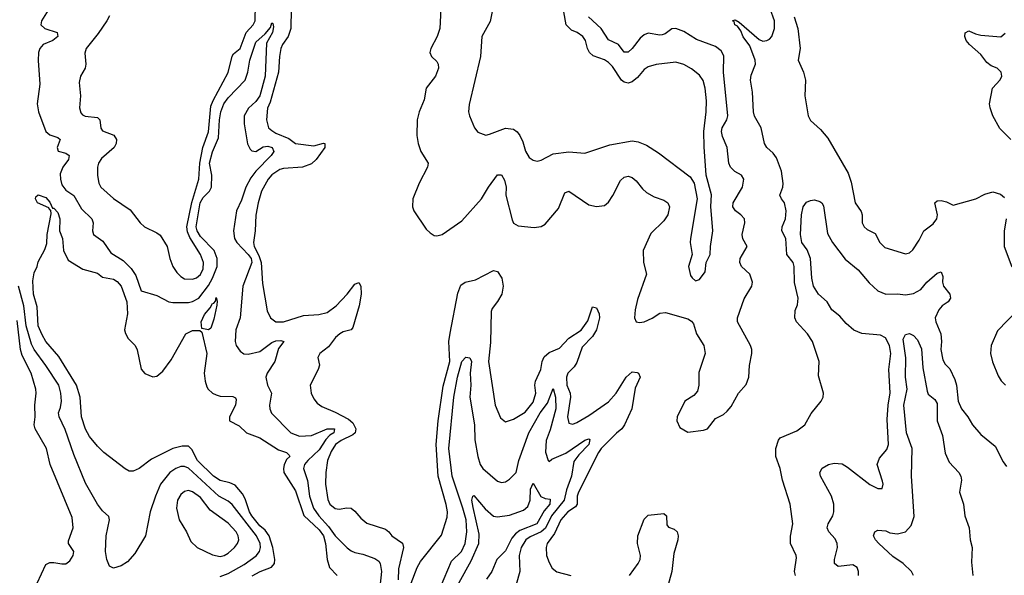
# Model space of a CAD drawing. Header units: inches. Extents: x 1245430 to 1420861, y 606325 to 671315.
# Tile 171 of 256: x 1362877 to 1367849, y 625790 to 628595. Entities that reach past the tile are written whole.
import ezdxf

# ---------------------------------------------------------------- set-up
doc = ezdxf.new("R2010")
doc.units = ezdxf.units.IN
doc.header["$MEASUREMENT"] = 0
doc.layers.add('B3662', color=7, linetype='Continuous')

msp = doc.modelspace()

# ---------------------------------------------------------------- linework, layer by layer
at = {"layer": 'B3662', "color": 5}
for points, elevation in [([(1365270.3, 628670), (1365253.4, 628586.6), (1365210.5, 628510), (1365204.4, 628410), (1365146.4, 628166.4), (1365143.8, 628130), (1365148.2, 628110), (1365173, 628050), (1365190, 628027.3), (1365230, 628013), (1365250, 628016.4), (1365330, 628048), (1365370, 628043.2), (1365389.4, 628029.4), (1365403.2, 628010), (1365418, 627978), (1365431.3, 627931.3), (1365450, 627899.1), (1365470, 627886), (1365490, 627881.6), (1365510, 627886.7), (1365570, 627918.3), (1365650, 627927.7), (1365730, 627921.1), (1365856.5, 627963.5), (1365970, 627982.9), (1365999.2, 627979.2), (1366042, 627962), (1366102.8, 627922.8), (1366262.2, 627802.2), (1366282.6, 627770), (1366298, 627690), (1366264.4, 627490), (1366262.8, 627470), (1366272.7, 627410), (1366253.4, 627350), (1366264.3, 627304.3), (1366271.7, 627291.7), (1366290, 627277.1), (1366310, 627283), (1366337.4, 627322.6), (1366343.7, 627370), (1366363.6, 627410), (1366364.7, 627450), (1366377.3, 627530), (1366367.1, 627652.9), (1366370.8, 627710.8), (1366344, 627810), (1366333.2, 627953.2), (1366331.6, 628030), (1366343.7, 628130), (1366345.2, 628185.2), (1366338.8, 628250), (1366328.2, 628288.2), (1366310, 628315.1), (1366270, 628347.7), (1366230, 628368.9), (1366190, 628380.7), (1366091.3, 628368.7), (1366050, 628356.4), (1366030, 628343.1), (1365996.5, 628303.5), (1365970, 628280.8), (1365950, 628275.4), (1365930, 628279.3), (1365915.8, 628290), (1365870, 628358.2), (1365850, 628379.4), (1365830, 628393.1), (1365773.3, 628413.3), (1365754.9, 628430), (1365744.2, 628450), (1365733.2, 628490), (1365721.2, 628510), (1365692.6, 628530), (1365662.7, 628542.7), (1365636.5, 628570), (1365607.8, 628730)], 840), ([(1363037.6, 628670), (1362986.9, 628590), (1362983.2, 628570), (1363004.2, 628550), (1363066, 628530), (1363070.3, 628510), (1363043.7, 628490), (1362996.5, 628470), (1362978.9, 628450), (1362971.7, 628430), (1362970.1, 628389.9), (1362978.1, 628270), (1362966, 628170), (1362972.4, 628130), (1363008.4, 628030), (1363030, 628014.4), (1363070, 628000.2), (1363081.5, 627990), (1363065.6, 627950), (1363071.4, 627931.4), (1363110, 627922), (1363127.6, 627910), (1363122.9, 627890), (1363095.1, 627850), (1363082.3, 627817.7), (1363082.8, 627790), (1363090, 627762), (1363110, 627734), (1363150, 627707), (1363190, 627641), (1363241.8, 627590), (1363247.7, 627570), (1363244.9, 627530), (1363250.4, 627510), (1363296.3, 627476.3), (1363337.8, 627417.7), (1363399.6, 627379.6), (1363439.8, 627339.8), (1363463.7, 627303.7), (1363490, 627226.4), (1363570, 627203.1), (1363630, 627171.2), (1363650, 627167.1), (1363730, 627167.8), (1363750, 627172.9), (1363781.2, 627190), (1363830, 627253.5), (1363850.2, 627290), (1363874, 627350), (1363874.4, 627390), (1363859.1, 627430), (1363790, 627500.8), (1363772.5, 627530), (1363768.1, 627550), (1363789.2, 627670.8), (1363803.3, 627696.7), (1363834.9, 627730), (1363844.9, 627750), (1363846.5, 627810), (1363834.7, 627870), (1363850, 627928.6), (1363881.4, 627998.6), (1363885.5, 628090), (1363893, 628130), (1363907.7, 628170), (1363930, 628200.4), (1364015.8, 628290), (1364029.9, 628330), (1364039.4, 628390), (1364070, 628482), (1364116.8, 628523.2), (1364143.5, 628556.5), (1364150, 628578.8), (1364155.2, 628575.2), (1364158.3, 628558.3), (1364153.8, 628530), (1364124, 628476), (1364116, 628310), (1364090, 628211.1), (1364070, 628182.9), (1364032.2, 628147.8), (1364010.6, 628110), (1364011.2, 628070), (1364027.9, 627967.9), (1364040.8, 627940.8), (1364050, 627933.2), (1364070, 627929.5), (1364106.7, 627953.3), (1364130, 627956.6), (1364151.3, 627950), (1364161, 627930), (1364147.4, 627910), (1364069.1, 627830.9), (1364044, 627796), (1364018.9, 627750), (1363996.4, 627683.6), (1363972.3, 627630), (1363956.1, 627530), (1363961.9, 627490), (1363972.9, 627470), (1364031.6, 627410), (1364045.4, 627390), (1364049.3, 627370), (1364004.5, 627250), (1363991.1, 627090), (1363968.6, 627030), (1363965.5, 626970), (1363971, 626950), (1363990, 626921.8), (1364008.6, 626908.6), (1364030, 626906.7), (1364090, 626919.3), (1364150, 626966.2), (1364170, 626974.4), (1364196.4, 626976.4), (1364211, 626971), (1364184.4, 626935.6), (1364165.7, 626870), (1364126.3, 626810), (1364120.1, 626790), (1364128.5, 626750), (1364149.1, 626710), (1364138.3, 626650), (1364139.4, 626630), (1364149, 626609), (1364246.3, 626510), (1364290, 626492.8), (1364350, 626496.8), (1364430, 626529.5), (1364466.4, 626530), (1364463.5, 626510), (1364442.8, 626497.2), (1364423.4, 626476.6), (1364390, 626423.6), (1364331.7, 626370), (1364315.9, 626350), (1364310.6, 626330), (1364329.7, 626269.7), (1364341.1, 626190), (1364360.8, 626130), (1364387.2, 626090), (1364437.2, 626037.2), (1364470, 625990.1), (1364530, 625929.2), (1364550, 625913), (1364570, 625904.9), (1364610, 625897.6), (1364670, 625874.5), (1364690, 625860.9), (1364697.8, 625850), (1364703.5, 625810), (1364696.2, 625730)], 760), ([(1363330, 628614.5), (1363317.8, 628590), (1363274.2, 628525.8), (1363213.6, 628450), (1363205.7, 628425.7), (1363211.7, 628370), (1363207.2, 628350), (1363184.9, 628310), (1363178, 628278), (1363184.2, 628210), (1363179, 628150), (1363185.5, 628125.5), (1363194.2, 628114.2), (1363207.3, 628107.3), (1363270, 628101.2), (1363281.2, 628090), (1363287, 628047), (1363294.5, 628034.5), (1363352.7, 628012.7), (1363366.3, 627990), (1363365, 627970), (1363354, 627950), (1363290, 627894.4), (1363275.2, 627870), (1363269.3, 627850), (1363269.4, 627809.4), (1363276.6, 627770), (1363287.5, 627750), (1363350, 627692), (1363435.5, 627635.5), (1363485.8, 627570), (1363507.8, 627550), (1363570, 627519.6), (1363586.8, 627506.8), (1363622.4, 627450), (1363635.1, 627390), (1363650.9, 627350), (1363670, 627319.1), (1363690, 627298), (1363710, 627287.2), (1363750, 627285.1), (1363770, 627292.2), (1363790, 627308.1), (1363803, 627337), (1363805.3, 627370), (1363790, 627409.8), (1363735.8, 627495.8), (1363724.7, 627524.7), (1363721.9, 627550), (1363746.9, 627673.1), (1363781.8, 627790), (1363786.4, 627870), (1363802.5, 627950), (1363830.5, 628029.5), (1363842.1, 628157.9), (1363853.4, 628186.6), (1363930, 628328.9), (1363949.5, 628410.5), (1363957.2, 628422.8), (1363990, 628450.2), (1364021.3, 628530), (1364056.2, 628570), (1364066.9, 628590), (1364067.7, 628672.3)], 780), ([(1364247.4, 628650), (1364245.8, 628550), (1364232.1, 628510), (1364203.8, 628470), (1364195.9, 628450), (1364188.2, 628410), (1364184.5, 628330), (1364141.4, 628178.6), (1364128.3, 628148.3), (1364122.7, 628090), (1364133.6, 628050), (1364150, 628035.9), (1364170, 628023), (1364235.4, 627995.4), (1364270, 627970.2), (1364361.6, 627958.4), (1364411.6, 627971.5), (1364418, 627970), (1364417.1, 627950), (1364374.9, 627890), (1364350, 627867.6), (1364304.7, 627850), (1364210, 627843.9), (1364190, 627838.6), (1364150, 627811.3), (1364131.7, 627790), (1364098.3, 627730), (1364080.8, 627670), (1364068.7, 627608.7), (1364066.3, 627530), (1364057.4, 627470), (1364060.9, 627450), (1364085, 627405), (1364096.6, 627370), (1364102.8, 627262.8), (1364126.1, 627126.1), (1364142.8, 627090), (1364170, 627070.3), (1364210, 627069.5), (1364310, 627102.5), (1364387.6, 627107.6), (1364430, 627117.4), (1364475, 627150), (1364530.4, 627209.6), (1364570, 627260.2), (1364590, 627268.5), (1364599.7, 627250), (1364602, 627210), (1364590.9, 627150), (1364558.6, 627041.4), (1364550, 627029.8), (1364510, 627019.5), (1364492.8, 627010), (1364471.3, 626990), (1364436.2, 626943.8), (1364392.7, 626910), (1364382, 626890), (1364390.3, 626850.3), (1364384.7, 626830), (1364343.5, 626750), (1364348.3, 626710), (1364361.7, 626681.7), (1364379.4, 626659.4), (1364402.6, 626642.6), (1364470, 626614.2), (1364537.8, 626577.8), (1364559.7, 626559.7), (1364575.2, 626530), (1364571.2, 626510), (1364560, 626500), (1364499.8, 626470), (1364472.5, 626450), (1364450, 626414.8), (1364431.6, 626370), (1364422.5, 626310), (1364420.9, 626250), (1364433.3, 626173.3), (1364442.6, 626150), (1364470, 626127.7), (1364490, 626124.3), (1364528.6, 626131.4), (1364550, 626129), (1364570, 626114.6), (1364599.5, 626079.5), (1364630, 626054), (1364724, 626024), (1364741.7, 626010), (1364756.4, 625990), (1364810, 625953.1), (1364815.6, 625930), (1364790, 625822.7), (1364787.7, 625767.7)], 780), ([(1365004.1, 628650), (1364998.9, 628550), (1364985.7, 628510), (1364953.4, 628450), (1364947.4, 628430), (1364956.4, 628410), (1364983.9, 628383.9), (1364990.2, 628370), (1364991.2, 628350), (1364976.5, 628310), (1364930.2, 628250), (1364919, 628190), (1364893.4, 628130), (1364883.7, 628090), (1364882, 628010), (1364888.8, 627970), (1364902.6, 627930), (1364939, 627870), (1364936.5, 627850), (1364893.8, 627770), (1364862, 627690), (1364861.1, 627650), (1364867.2, 627630), (1364930, 627537.3), (1364950, 627519.1), (1364970, 627506), (1364983.7, 627503.7), (1365010, 627510.3), (1365110, 627579.3), (1365209, 627690), (1365244.7, 627750), (1365290, 627812), (1365310, 627811.7), (1365325.4, 627785.4), (1365333.3, 627750), (1365331.1, 627710), (1365364.1, 627584.1), (1365370, 627568.7), (1365394.8, 627554.8), (1365474.5, 627545.5), (1365510, 627550.4), (1365530, 627563.1), (1365597.4, 627642.6), (1365630, 627721.6), (1365650, 627728.7), (1365750, 627660.7), (1365790, 627652.3), (1365830, 627657.7), (1365850, 627673.7), (1365872.6, 627707.4), (1365910, 627782.7), (1365930, 627800.2), (1365950, 627805.2), (1365970, 627798.9), (1365990, 627781.7), (1366021.1, 627741.1), (1366042, 627722), (1366080.8, 627700.8), (1366130, 627684), (1366150, 627670.2), (1366157.5, 627650), (1366149.2, 627610), (1366130, 627579.9), (1366064.2, 627515.8), (1366024.8, 627430), (1366026.1, 627370), (1366041.7, 627310), (1365997.2, 627182.8), (1365984.7, 627130), (1365980.9, 627090), (1365990.1, 627070.1), (1366006.9, 627066.9), (1366029.7, 627069.7), (1366071.3, 627088.7), (1366110, 627113), (1366137.1, 627117.2), (1366250, 627085.6), (1366270, 627072.5), (1366279.4, 627059.4), (1366294.3, 627010), (1366330.6, 626950.6), (1366337.5, 626910), (1366306.6, 626813.4), (1366305.5, 626750), (1366299.4, 626720.6), (1366281.7, 626698.3), (1366234.9, 626670), (1366196.1, 626590), (1366194.7, 626570), (1366210, 626535.8), (1366250, 626512.7), (1366330, 626522.4), (1366350.5, 626529.5), (1366390, 626581.7), (1366430, 626602), (1366450, 626619.5), (1366470, 626643.1), (1366506.8, 626710), (1366546, 626754), (1366559.4, 626790), (1366561.5, 626850), (1366573.1, 626910), (1366573.3, 626930), (1366566.4, 626950), (1366502, 627070), (1366500.9, 627090), (1366534.8, 627185.2), (1366574.5, 627250), (1366578, 627270), (1366564.1, 627310), (1366521.2, 627350), (1366512.7, 627370), (1366515.2, 627390), (1366549.8, 627450), (1366528.5, 627488.5), (1366524.4, 627510), (1366538.4, 627570), (1366536.3, 627590), (1366518.9, 627610), (1366490.7, 627630.7), (1366478.3, 627650), (1366479.4, 627670), (1366526.7, 627750), (1366533.5, 627790), (1366521.7, 627810), (1366488.2, 627828.2), (1366465.3, 627850), (1366457.7, 627870), (1366449.4, 627950), (1366425.3, 628005.3), (1366421.2, 628030), (1366424.2, 628050), (1366446.8, 628090), (1366452.7, 628110), (1366429.9, 628330), (1366432.8, 628412.8), (1366418.3, 628438.3), (1366390, 628459.9), (1366295, 628495), (1366230, 628534.9), (1366190, 628551.4), (1366170, 628549.1), (1366135.7, 628524.3), (1366120.7, 628519.3), (1366110, 628517.3), (1366050, 628527), (1366030, 628518.5), (1366010, 628502.2), (1365970, 628449.2), (1365950, 628430.6), (1365930, 628430.9), (1365900.6, 628470), (1365850, 628493.6), (1365812.5, 628550), (1365749.2, 628610)], 820), ([(1366793.5, 625790), (1366788.8, 625808.8), (1366799.2, 625879.2), (1366798.3, 625890), (1366768.7, 625950), (1366768.6, 625988.6), (1366780.3, 626050), (1366766.9, 626150), (1366728.9, 626270), (1366716.5, 626330), (1366695, 626390), (1366694.3, 626430), (1366707.8, 626472.2), (1366716.5, 626483.5), (1366800.7, 626519.3), (1366840.7, 626550), (1366873.6, 626606.4), (1366923.6, 626670), (1366934.5, 626690), (1366936.2, 626710), (1366910, 626798), (1366914.2, 626870), (1366880.3, 626970), (1366855.3, 627010), (1366798.6, 627070), (1366791.4, 627090), (1366793.4, 627126.6), (1366803.6, 627156.4), (1366807.4, 627190), (1366788.7, 627268.7), (1366788.3, 627350), (1366782.5, 627370), (1366750.3, 627410.3), (1366746, 627490), (1366725.9, 627530), (1366726.6, 627550), (1366743.3, 627590), (1366746.7, 627630), (1366737.9, 627670), (1366722.8, 627690), (1366714.9, 627710), (1366729.9, 627750), (1366731.9, 627768.1), (1366722.9, 627830), (1366697.7, 627897.7), (1366681, 627921), (1366648.7, 627950), (1366637.4, 627970), (1366620.4, 628050), (1366587.4, 628107.4), (1366582.1, 628130), (1366577.8, 628230), (1366566.4, 628290), (1366570, 628314.4), (1366592.3, 628370), (1366591.3, 628390), (1366563.2, 628463.2), (1366530, 628507.9), (1366518.3, 628538.3), (1366501.6, 628561.6), (1366487.7, 628570), (1366485.3, 628585.3), (1366476, 628590), (1366490, 628594.2), (1366510, 628582.3), (1366610, 628494.5), (1366630, 628486.9), (1366650, 628489.5), (1366662.6, 628497.4), (1366674.7, 628510), (1366688.8, 628551.2), (1366688.8, 628590), (1366666.8, 628650)], 780), ([(1366787, 628610), (1366805.6, 628550), (1366817.1, 628450), (1366808.4, 628390), (1366833.9, 628330), (1366844.8, 628290), (1366840.7, 628210), (1366858.2, 628110), (1366870, 628085.8), (1366920.8, 628040.8), (1366957, 627997), (1367060, 627820), (1367074.8, 627774.8), (1367096, 627670), (1367126.4, 627626.4), (1367131.4, 627610), (1367131.7, 627570), (1367141.1, 627550), (1367155.6, 627535.6), (1367195.9, 627515.9), (1367219.5, 627470), (1367245.6, 627445.6), (1367350, 627413.1), (1367370, 627418.7), (1367387.1, 627432.9), (1367418.6, 627481.4), (1367442.9, 627530), (1367490, 627564.1), (1367507.6, 627590), (1367510.4, 627610), (1367498.6, 627670), (1367510, 627680.5), (1367530, 627682.7), (1367556.3, 627676.3), (1367590, 627658.7), (1367705.2, 627690), (1367750, 627714), (1367790, 627725.3), (1367830, 627714.9), (1367850, 627697.1)], 780), ([(1367881.6, 627990), (1367826.5, 628046.5), (1367790, 628109.7), (1367776.5, 628150), (1367774.6, 628170), (1367788.2, 628250), (1367827.9, 628292.1), (1367835.6, 628310), (1367833, 628330), (1367813.3, 628350), (1367782.5, 628362.5), (1367759.7, 628379.7), (1367730, 628419.8), (1367673.6, 628470), (1367656, 628490), (1367648.8, 628510), (1367651.4, 628528.6), (1367670, 628539.5), (1367703.1, 628523.1), (1367730, 628516.3), (1367830.7, 628509.3), (1367853.4, 628526.6)], 780), ([(1364051.6, 625788.4), (1364090.8, 625810), (1364148, 625832), (1364163.2, 625850), (1364165.3, 625870), (1364156, 625930), (1364137, 625990), (1364117.3, 626017.3), (1364090, 626040.5), (1364049.9, 626090), (1364037.5, 626110), (1364015.8, 626175.8), (1364001.6, 626201.6), (1363964.8, 626244.8), (1363937.5, 626257.5), (1363890, 626268.6), (1363856.2, 626290), (1363774.4, 626370), (1363745.6, 626425.6), (1363730, 626442.7), (1363697.5, 626442.5), (1363650, 626429.8), (1363542.9, 626377.1), (1363480.7, 626330), (1363450, 626315.6), (1363430, 626316.3), (1363410, 626327.1), (1363302.7, 626410), (1363270, 626441.5), (1363230, 626491.1), (1363210, 626527.7), (1363190, 626589.5), (1363183.1, 626690), (1363164.5, 626750), (1363074.9, 626894.9), (1363010, 626971.2), (1362990, 627003.9), (1362969.9, 627050), (1362965, 627145), (1362946.4, 627210), (1362943.7, 627276.3), (1362950, 627318), (1362966, 627350), (1362970, 627372), (1363004.7, 627435.3), (1363014.5, 627465.5), (1363015.4, 627510), (1363035.8, 627615.8), (1363034, 627634), (1363030, 627634), (1363024.7, 627644.7), (1362967.6, 627670), (1362956.2, 627690), (1362959.3, 627700.7), (1362970, 627710.2), (1363010, 627697), (1363030, 627674), (1363043, 627643), (1363050, 627643), (1363070, 627621.3), (1363080.7, 627590), (1363078.8, 627530), (1363093.1, 627490), (1363098, 627430), (1363121.5, 627381.5), (1363195.8, 627335.8), (1363270, 627316), (1363295.4, 627295.4), (1363350, 627284.9), (1363370, 627273.1), (1363390, 627250.4), (1363418, 627170), (1363420.9, 627110), (1363406.5, 627030), (1363411.3, 627011.3), (1363424.9, 626984.9), (1363460.9, 626950), (1363470, 626927.7), (1363491, 626831), (1363509.2, 626809.2), (1363550, 626792.2), (1363570, 626794.9), (1363599.6, 626820.4), (1363642, 626878), (1363716.3, 627010), (1363750, 627025.6), (1363786, 627026), (1363797.6, 627017.6), (1363821.7, 626910), (1363808.9, 626810), (1363812.9, 626770), (1363822, 626742), (1363829.3, 626729.3), (1363850, 626710.3), (1363870, 626700.9), (1363890, 626695.2), (1363952.8, 626692.8), (1363966.2, 626686.2), (1363970, 626678), (1363967.4, 626650), (1363936.5, 626590), (1363936.3, 626570), (1363984.5, 626544.4), (1364022, 626510), (1364090, 626484.6), (1364184.4, 626424.4), (1364223.8, 626410), (1364237, 626397), (1364240.3, 626390), (1364225.1, 626374.9), (1364212.1, 626347.9), (1364208.6, 626330), (1364211.5, 626310), (1364270, 626216.9), (1364311.6, 626091.6), (1364390, 626020.5), (1364410.7, 625990), (1364421.3, 625950), (1364429, 625870), (1364442, 625830), (1364480.3, 625790)], 740), ([(1367112.4, 625790), (1367112.4, 625810), (1367106, 625830), (1367083.5, 625843.5), (1367010, 625835.1), (1366991.3, 625850), (1366990.8, 625870), (1367005.9, 625930), (1367004.7, 625950), (1366994.7, 625974.7), (1366963.1, 626010), (1366954.2, 626030), (1366958.5, 626050), (1366982.9, 626090), (1366988.3, 626110), (1366988.3, 626150), (1366976.3, 626190), (1366920.3, 626290), (1366917.6, 626310), (1366928.2, 626331.8), (1366960.9, 626350), (1366990, 626356.6), (1367030, 626352.6), (1367057, 626337), (1367170, 626248.9), (1367210, 626227.7), (1367231.5, 626228.5), (1367236.2, 626250), (1367233.8, 626266.2), (1367207.1, 626350), (1367217.7, 626382.3), (1367254.7, 626425.3), (1367263.8, 626450), (1367257.3, 626577.3), (1367262.1, 626650), (1367271.9, 626711.9), (1367265.3, 626830), (1367275.1, 626910), (1367268.6, 626950), (1367249.5, 626989.5), (1367222.7, 627002.7), (1367130, 627010.6), (1367088.2, 627028.2), (1367050, 627061.8), (1367017.9, 627097.9), (1366978.3, 627130), (1366954.2, 627170), (1366910.4, 627210), (1366884.9, 627250), (1366876.3, 627290), (1366869.8, 627390.2), (1366853.5, 627433.5), (1366826.6, 627470), (1366819.9, 627510), (1366825.2, 627610), (1366832.5, 627650), (1366850, 627673.5), (1366870, 627683.2), (1366890, 627685), (1366917.6, 627677.6), (1366927.4, 627670), (1366934.8, 627654.8), (1366956.5, 627516.5), (1366980.3, 627470), (1367045.6, 627385.6), (1367110, 627332.4), (1367166, 627266), (1367210, 627226.7), (1367250, 627209.4), (1367310, 627211.6), (1367350, 627206), (1367390, 627212.2), (1367426.3, 627233.7), (1367457.2, 627270), (1367510, 627315.5), (1367530, 627323), (1367538, 627298), (1367537.1, 627270), (1367541.8, 627250), (1367572.8, 627210), (1367576.5, 627190), (1367564.4, 627170), (1367535.3, 627150), (1367517.6, 627130), (1367500.2, 627090), (1367502, 627070), (1367527.9, 627010), (1367531.2, 626970), (1367527.5, 626930), (1367538.2, 626878.2), (1367550, 626855.8), (1367573.1, 626833.1), (1367598.8, 626778.8), (1367607.4, 626750), (1367615.8, 626670), (1367631.7, 626630), (1367664.6, 626590), (1367687.4, 626550), (1367730, 626500.4), (1367802, 626442), (1367843, 626363), (1367860.3, 626340.2)], 760), ([(1367857.4, 627590), (1367848.3, 627528.3), (1367847, 627450), (1367887.1, 627347.1)], 780), ([(1364854.4, 625750), (1364884.2, 625830), (1364900.8, 625859.2), (1365006.6, 625993.4), (1365035.4, 626084.6), (1365036.5, 626110), (1365030, 626147), (1364990.7, 626290), (1364980.7, 626450), (1364990.7, 626570), (1365015.6, 626744.4), (1365049.1, 626870), (1365044.6, 626970), (1365050, 627013.4), (1365090, 627214.8), (1365105.2, 627254.8), (1365126.6, 627270), (1365178.5, 627281.5), (1365270, 627329.2), (1365290, 627323.2), (1365311.8, 627290), (1365319, 627250), (1365311.3, 627210), (1365290, 627171.8), (1365263.1, 627136.9), (1365258.4, 627121.6), (1365254.2, 626965.8), (1365244.8, 626870), (1365278.7, 626650), (1365305.6, 626585.6), (1365330, 626564.9), (1365370, 626578.7), (1365430, 626613.8), (1365470, 626664.9), (1365482.6, 626710), (1365478.7, 626750), (1365481.8, 626770), (1365508.8, 626830), (1365515.2, 626870), (1365526, 626894), (1365550, 626914.7), (1365603.4, 626936.6), (1365650, 626987.3), (1365712.5, 627027.5), (1365745, 627075), (1365770, 627146.4), (1365790, 627140.9), (1365803.5, 627110), (1365804.2, 627090), (1365790.3, 627030), (1365770, 626996), (1365717.2, 626942.8), (1365690, 626864.8), (1365676.5, 626843.5), (1365644.3, 626810), (1365637.5, 626790), (1365640.1, 626750), (1365656, 626710), (1365657.6, 626690), (1365643.4, 626590), (1365650, 626558.4), (1365670, 626553), (1365690, 626562), (1365750, 626596.4), (1365850, 626666.5), (1365888.2, 626710), (1365939.9, 626790), (1365970, 626817.7), (1365994.9, 626814.9), (1366001.4, 626810), (1366009.5, 626790), (1365985, 626735), (1365967.5, 626630), (1365930.5, 626549.5), (1365917.6, 626530), (1365890, 626508.4), (1365812.3, 626430), (1365798.9, 626410), (1365698.9, 626210), (1365691.7, 626190), (1365691.3, 626150), (1365684, 626136), (1365644.6, 626110), (1365609.2, 626070), (1365577.9, 626002.1), (1365541, 625950), (1365535.6, 625930), (1365537.5, 625890), (1365550, 625854.4), (1365566.4, 625826.4), (1365590, 625807.5), (1365659.3, 625790)], 780), ([(1363890, 625784.7), (1363930, 625798.8), (1364010, 625844.2), (1364071.8, 625888.2), (1364088.8, 625910), (1364093.6, 625930), (1364091.6, 625950), (1364073.5, 625990), (1363950, 626148.3), (1363930, 626164.8), (1363883, 626190), (1363730, 626331.4), (1363710, 626339.9), (1363690, 626338.8), (1363665.8, 626330), (1363635.5, 626310), (1363588.7, 626250), (1363562.9, 626190), (1363536.2, 626110), (1363513.2, 625990), (1363458.9, 625901.1), (1363421, 625859), (1363390, 625837.4), (1363350, 625826.3), (1363330, 625837), (1363316.4, 625870), (1363310.8, 625910.8), (1363314, 625990), (1363330.7, 626070), (1363327.5, 626087.5), (1363295.8, 626115.8), (1363270, 626149.5), (1363210, 626256), (1363150, 626400.9), (1363107.1, 626527.1), (1363077.2, 626590), (1363073.3, 626610), (1363083.1, 626636.9), (1363088, 626670), (1363085.4, 626710), (1363075.3, 626750), (1363009.5, 626850), (1362949.5, 626929.5), (1362936.3, 626956.3), (1362910.4, 627050), (1362898, 627150), (1362870.5, 627250)], 760), ([(1367917.1, 627130), (1367814.9, 627025.1), (1367782, 626950), (1367779.1, 626910), (1367788.3, 626868.3), (1367818, 626798), (1367832.2, 626772.2), (1367854.9, 626750)], 780), ([(1362965, 625750), (1363010, 625845.3), (1363030, 625854.2), (1363050, 625855.6), (1363090, 625847.4), (1363110, 625848.8), (1363130, 625863.1), (1363146.6, 625890), (1363151.3, 625910), (1363124.4, 625950), (1363123.6, 625963.6), (1363147.7, 626030), (1363142.2, 626082.2), (1363031.8, 626350), (1363012.2, 626430), (1362956.1, 626530), (1362950.5, 626550), (1362954.9, 626590), (1362953.6, 626650), (1362960.8, 626710), (1362958, 626730), (1362934.7, 626810), (1362890, 626900.6), (1362880.8, 626930), (1362863.6, 627076.4)], 780), ([(1367390.6, 625789.4), (1367380.7, 625810), (1367337.9, 625850), (1367285.2, 625885.2), (1367215.3, 625950), (1367198, 625970), (1367188.2, 625990), (1367194, 626010), (1367210, 626018.5), (1367250, 626014.1), (1367270, 626005.1), (1367310, 625999.1), (1367350, 626009.4), (1367377.6, 626042.4), (1367393, 626087), (1367380.1, 626290), (1367383.8, 626430), (1367355, 626510), (1367341.5, 626650), (1367357.3, 626730), (1367349.4, 626790), (1367351.5, 626888.5), (1367337.7, 626982.3), (1367350, 627006.5), (1367370, 627011.1), (1367390, 627000.2), (1367410, 626979.7), (1367430, 626933.4), (1367437.6, 626837.6), (1367459.1, 626719.1), (1367464.4, 626704.4), (1367497.6, 626677.6), (1367510, 626657.4), (1367510.1, 626570), (1367536.2, 626496.2), (1367550, 626407), (1367570, 626360.8), (1367618.9, 626310), (1367629, 626290), (1367631.6, 626270), (1367622.4, 626210), (1367643.2, 626150), (1367649.6, 626090), (1367670.8, 626030), (1367676, 625970), (1367686.4, 625930), (1367683.5, 625856.5), (1367690.2, 625790)], 740), ([(1365001.5, 625730), (1365057.7, 625862.3), (1365108.2, 625910), (1365126.4, 625950), (1365135, 626010), (1365130.9, 626070), (1365115.1, 626130), (1365061.5, 626290), (1365044.6, 626430), (1365069.2, 626690), (1365087.3, 626790), (1365110, 626870), (1365130, 626891.6), (1365150, 626887.9), (1365158.8, 626870), (1365152.1, 626810), (1365154.8, 626750), (1365150.1, 626690), (1365173.6, 626550), (1365174.5, 626474.5), (1365190.2, 626389.8), (1365202.7, 626350), (1365215, 626330), (1365290, 626265.4), (1365310, 626258.2), (1365330, 626262.4), (1365350, 626275.5), (1365384, 626310), (1365397.4, 626370), (1365447.3, 626510), (1365505.1, 626610), (1365541.4, 626658.6), (1365570, 626733), (1365582.5, 626690), (1365584, 626630), (1365555.9, 626524.1), (1365534.7, 626470), (1365532.4, 626412.4), (1365545.8, 626370), (1365550, 626364.9), (1365564.2, 626375.8), (1365633.9, 626406.1), (1365730, 626473), (1365750, 626479), (1365755.1, 626475.1), (1365750.1, 626450), (1365700.8, 626399.2), (1365675.8, 626364.2), (1365664.1, 626290), (1365637.6, 626222.4), (1365627, 626170), (1365561.7, 626090), (1365531.6, 626028.4), (1365510, 626009), (1365455.1, 625984.9), (1365433.1, 625970), (1365408.4, 625930), (1365399.8, 625890), (1365402.2, 625810), (1365384.3, 625744.3)], 760), ([(1365027.4, 625630), (1365155.9, 625864.1), (1365194.7, 625950), (1365197.9, 625997.9), (1365166.6, 626133.4), (1365160.6, 626170), (1365165.6, 626190), (1365170, 626192.9), (1365226.6, 626126.6), (1365269.6, 626089.6), (1365290, 626085.5), (1365350, 626093.4), (1365420.8, 626119.2), (1365443.2, 626136.8), (1365454.9, 626170), (1365455.5, 626224.5), (1365470, 626255.5), (1365508.3, 626188.4), (1365530, 626178.5), (1365554.9, 626174.9), (1365553.6, 626150), (1365524.8, 626115.2), (1365488.6, 626050), (1365402.8, 626017.2), (1365380, 626000), (1365361.7, 625978.3), (1365330, 625913.8), (1365285.7, 625870), (1365261.6, 625810), (1365233.4, 625770)], 740), ([(1365956.3, 625790), (1365999.9, 625850), (1366009.9, 625870), (1366011.1, 625890), (1365996.8, 625950), (1365998.5, 625990), (1366030, 626073.4), (1366050, 626094), (1366130, 626103.1), (1366142.3, 626090), (1366144.7, 626044.7), (1366153.8, 626033.8), (1366182.4, 626022.4), (1366196.5, 626010), (1366201.1, 625990), (1366199.6, 625970), (1366180.2, 625899.8), (1366169.3, 625810), (1366148.6, 625730)], 780)]:
    msp.add_lwpolyline(points, dxfattribs=dict(at, elevation=elevation))
for points, elevation in [([(1363830, 627029.6), (1363796.5, 627036.5), (1363794, 627070), (1363810, 627107.6), (1363839.6, 627140.4), (1363850, 627162), (1363856.6, 627163.4), (1363865.6, 627174.4), (1363870, 627192.7), (1363874.8, 627174.8), (1363873.4, 627153.4), (1363857, 627083), (1363842.4, 627037.6)], 740), ([(1363730, 626217.7), (1363710, 626214), (1363690, 626197.4), (1363673.8, 626170), (1363669.4, 626130), (1363682.5, 626070), (1363718.6, 626010), (1363740.6, 625960.6), (1363773, 625930), (1363850, 625894), (1363890, 625885.9), (1363910, 625890.2), (1363930, 625902.2), (1363961.2, 625930), (1363976.8, 625950), (1363984.1, 625970), (1363981, 625990), (1363969.8, 626010), (1363930, 626053), (1363838.5, 626118.5), (1363790, 626183.2), (1363750, 626211.8)], 780)]:
    msp.add_lwpolyline(points, close=True, dxfattribs=dict(at, elevation=elevation))

doc.saveas('drawing.dxf')
